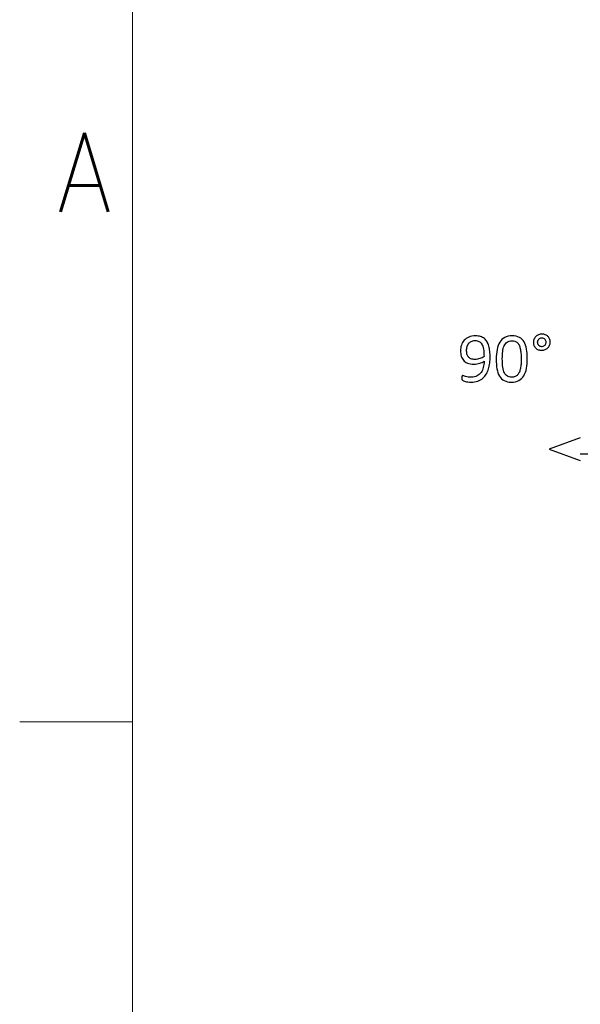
# Model space of a CAD drawing. Header units: millimetres. Extents: x 0 to 29700, y -16 to 21000.
# Tile 109 of 256: x 0 to 1242, y 17375 to 19555. Entities that reach past the tile are written whole.
import ezdxf

# ---------------------------------------------------------------- set-up
doc = ezdxf.new("R2010")
doc.units = ezdxf.units.MM
doc.layers.add('210', color=7, linetype='Continuous', true_color=0xffffff)
doc.layers.add('254', color=7, linetype='Continuous', true_color=0xffffff)
doc.styles.add('latin_extended', font='simplex.shx')

msp = doc.modelspace()

# ---------------------------------------------------------------- linework, layer by layer
at = {"layer": '210', "color": 7, "linetype": 'Continuous', "lineweight": 18}
for p, q in [((250, 250), (250, 20750)), ((250, 18000), (0, 18000))]:
    msp.add_line(p, q, dxfattribs=at)
at = {"layer": '254', "color": 2, "linetype": 'Continuous', "lineweight": 25}
for p, q in [((1242.013, 18628.803), (1173.326, 18603.803)), ((1173.326, 18603.803), (1242.013, 18578.803)), ((1242.013, 18593.803), (1842.013, 18593.803))]:
    msp.add_line(p, q, dxfattribs=at)
at = {"layer": '254', "color": 1, "linetype": 'Continuous', "lineweight": 18}
for points, knots in [([(1174.066, 18833.928), (1174.997, 18836.118), (1175.487, 18838.484), (1175.487, 18843.619), (1175.025, 18845.985), (1173.179, 18850.313), (1171.881, 18852.131), (1170.265, 18853.66), (1168.62, 18855.16), (1166.658, 18856.343), (1164.408, 18857.237), (1162.158, 18858.103), (1159.676, 18858.536), (1154.31, 18858.536), (1151.8, 18858.074), (1147.184, 18856.227), (1145.164, 18854.958), (1141.717, 18851.799), (1140.375, 18849.88), (1139.394, 18847.659), (1138.441, 18845.408), (1137.951, 18842.985), (1137.951, 18837.762), (1138.413, 18835.368), (1140.27, 18831.073), (1141.529, 18829.222), (1143.173, 18827.693), (1144.818, 18826.135), (1146.751, 18824.952), (1151.229, 18823.266), (1153.675, 18822.846), (1159.128, 18822.846), (1161.638, 18823.308), (1166.312, 18825.154), (1168.332, 18826.453), (1171.809, 18829.755), (1173.121, 18831.704), (1174.066, 18833.928)], [0, 0, 0, 0, 0.05872485, 0.05872485, 0.1201497, 0.1201497, 0.18157455, 0.18157455, 0.18157455, 0.24024027, 0.24024027, 0.24024027, 0.30435366, 0.30435366, 0.36986081, 0.36986081, 0.43536797, 0.43536797, 0.50028413, 0.50028413, 0.50028413, 0.56495556, 0.56495556, 0.63034557, 0.63034557, 0.6964808, 0.6964808, 0.6964808, 0.75671415, 0.75671415, 0.81789207, 0.81789207, 0.87842602, 0.87842602, 0.93895996, 0.93895996, 1, 1, 1, 1]), ([(1041.384, 18794.456), (1041.904, 18798.87), (1042.163, 18803.227), (1042.163, 18812.084), (1041.933, 18816.441), (1041.067, 18824.693), (1040.346, 18828.53), (1038.336, 18835.593), (1037.028, 18838.772), (1033.739, 18844.369), (1031.748, 18846.764), (1027.016, 18850.688), (1024.246, 18852.217), (1017.807, 18854.306), (1014.148, 18854.843), (1004.137, 18854.843), (999.117, 18853.948), (990.706, 18850.376), (987.259, 18847.947), (981.79, 18841.902), (979.815, 18838.397), (977.221, 18830.442), (976.612, 18826.251), (976.612, 18817.595), (977.103, 18813.671), (979.113, 18806.492), (980.738, 18803.371), (985.282, 18798.137), (988.326, 18796.072), (995.895, 18793.067), (1000.53, 18792.292), (1011.004, 18792.292), (1015.36, 18792.898), (1022.945, 18795.388), (1026.208, 18796.793), (1028.92, 18798.38), (1028.805, 18793.648), (1028.199, 18789.176), (1025.956, 18780.663), (1024.246, 18776.914), (1019.746, 18770.451), (1016.832, 18767.855), (1013.254, 18765.95), (1009.705, 18764.017), (1005.435, 18763.065), (997.847, 18763.065), (995.481, 18763.238), (993.375, 18763.642), (991.269, 18764.017), (989.451, 18764.45), (986.304, 18765.366), (985.008, 18765.777), (983.998, 18766.181), (982.96, 18766.556), (982.181, 18766.758), (981.2, 18766.758), (980.853, 18766.701), (980.565, 18766.556), (980.276, 18766.441), (980.075, 18766.181), (979.901, 18765.835), (979.757, 18765.46), (979.642, 18764.97), (979.555, 18764.306), (979.497, 18763.614), (979.44, 18762.719), (979.44, 18760.267), (979.555, 18759.199), (979.786, 18758.42), (980.017, 18757.612), (980.392, 18756.978), (981.431, 18756.054), (982.238, 18755.593), (984.489, 18754.669), (985.903, 18754.237), (989.222, 18753.435), (991.096, 18753.083), (995.25, 18752.506), (997.414, 18752.361), (1005.349, 18752.361), (1010.398, 18753.111), (1019.044, 18756.167), (1022.804, 18758.247), (1029.125, 18763.582), (1031.719, 18766.701), (1035.886, 18773.82), (1037.547, 18777.635), (1039.965, 18785.811), (1040.865, 18790.042), (1041.384, 18794.456)], [0, 0, 0, 0, 0.02876675, 0.02876675, 0.05927108, 0.05927108, 0.08977542, 0.08977542, 0.11998549, 0.11998549, 0.15019556, 0.15019556, 0.18040564, 0.18040564, 0.21094229, 0.21094229, 0.25399049, 0.25399049, 0.29689644, 0.29689644, 0.33959969, 0.33959969, 0.38221265, 0.38221265, 0.42315451, 0.42315451, 0.4637082, 0.4637082, 0.50400837, 0.50400837, 0.5444149, 0.5444149, 0.58040197, 0.58040197, 0.61663712, 0.61663712, 0.61663712, 0.65798507, 0.65798507, 0.69907184, 0.69907184, 0.74015862, 0.74015862, 0.74015862, 0.78089854, 0.78089854, 0.80209271, 0.80209271, 0.80209271, 0.81944986, 0.81944986, 0.83651625, 0.83651625, 0.83651625, 0.84414797, 0.84414797, 0.84949017, 0.84949017, 0.84949017, 0.85259037, 0.85259037, 0.85259037, 0.8574494, 0.8574494, 0.8574494, 0.86584581, 0.86584581, 0.87574928, 0.87574928, 0.87574928, 0.88268261, 0.88268261, 0.88961594, 0.88961594, 0.89654927, 0.89654927, 0.90336969, 0.90336969, 0.91019012, 0.91019012, 0.92804887, 0.92804887, 0.94587053, 0.94587053, 0.96386827, 0.96386827, 0.9819751, 0.9819751, 1, 1, 1, 1]), ([(1027.38, 18825.556), (1028.257, 18821.086), (1028.69, 18815.547), (1028.69, 18808.997), (1026.064, 18807.093), (1022.977, 18805.564), (1015.79, 18803.264), (1012.071, 18802.679), (1004.829, 18802.679), (1002.002, 18803.169), (999.694, 18804.092), (997.386, 18805.045), (995.51, 18806.401), (992.611, 18809.88), (991.586, 18812.027), (990.317, 18817.047), (989.999, 18819.817), (989.999, 18825.558), (990.346, 18828.184), (991.788, 18833.319), (992.914, 18835.627), (995.914, 18839.667), (997.876, 18841.282), (1002.573, 18843.718), (1005.435, 18844.312), (1011.984, 18844.312), (1014.841, 18843.677), (1019.78, 18841.236), (1021.852, 18839.234), (1025.206, 18833.681), (1026.497, 18830.059), (1027.38, 18825.556)], [0, 0, 0, 0, 0.14948389, 0.14948389, 0.14948389, 0.24321413, 0.24321413, 0.33626444, 0.33626444, 0.41882035, 0.41882035, 0.41882035, 0.48103605, 0.48103605, 0.54386577, 0.54386577, 0.6066955, 0.6066955, 0.66294306, 0.66294306, 0.71919062, 0.71919062, 0.77543819, 0.77543819, 0.83223373, 0.83223373, 0.88754766, 0.88754766, 0.9436437, 0.9436437, 1, 1, 1, 1]), ([(1122.749, 18782.915), (1123.958, 18789.205), (1124.564, 18796.187), (1124.564, 18812.056), (1123.987, 18819.326), (1121.789, 18831.991), (1119.948, 18837.301), (1114.709, 18845.993), (1111.263, 18849.274), (1102.688, 18853.706), (1097.386, 18854.843), (1084.518, 18854.843), (1078.978, 18853.602), (1069.942, 18848.621), (1066.312, 18845.12), (1060.786, 18836.023), (1058.782, 18830.607), (1056.306, 18817.94), (1055.695, 18810.959), (1055.695, 18795.177), (1056.243, 18787.907), (1058.432, 18775.235), (1060.311, 18769.903), (1065.567, 18761.239), (1068.995, 18757.959), (1077.546, 18753.452), (1082.815, 18752.361), (1095.712, 18752.361), (1101.252, 18753.602), (1110.277, 18758.603), (1113.946, 18762.084), (1119.531, 18771.181), (1121.534, 18776.597), (1122.749, 18782.915)], [0, 0, 0, 0, 0.05430466, 0.05430466, 0.11270779, 0.11270779, 0.17136982, 0.17136982, 0.22974712, 0.22974712, 0.28781543, 0.28781543, 0.34854741, 0.34854741, 0.40974271, 0.40974271, 0.47065537, 0.47065537, 0.53130136, 0.53130136, 0.59678981, 0.59678981, 0.66204002, 0.66204002, 0.72741729, 0.72741729, 0.79296021, 0.79296021, 0.86242965, 0.86242965, 0.93137314, 0.93137314, 1, 1, 1, 1]), ([(1110.47, 18816.295), (1110.83, 18812.344), (1111.004, 18807.901), (1111.004, 18799.217), (1110.888, 18795.668), (1110.426, 18788.859), (1110.023, 18785.685), (1108.76, 18779.833), (1107.945, 18777.174), (1106.935, 18774.75), (1105.897, 18772.356), (1104.598, 18770.278), (1101.468, 18766.858), (1099.607, 18765.518), (1095.255, 18763.661), (1092.712, 18763.21), (1086.162, 18763.21), (1083.017, 18763.96), (1077.858, 18766.941), (1075.718, 18769.326), (1072.383, 18775.881), (1071.159, 18780.117), (1069.606, 18790.529), (1069.226, 18796.851), (1069.226, 18809.834), (1069.515, 18815.027), (1070.668, 18824.66), (1071.708, 18828.876), (1074.828, 18836.042), (1076.987, 18838.859), (1082.411, 18842.956), (1085.96, 18843.994), (1092.769, 18843.994), (1094.991, 18843.677), (1096.982, 18843.042), (1098.944, 18842.379), (1100.703, 18841.369), (1102.233, 18839.955), (1103.791, 18838.541), (1105.089, 18836.753), (1107.322, 18832.402), (1108.205, 18829.799), (1109.59, 18823.74), (1110.109, 18820.249), (1110.47, 18816.295)], [0, 0, 0, 0, 0.08461098, 0.08461098, 0.14721332, 0.14721332, 0.20981566, 0.20981566, 0.27170676, 0.27170676, 0.27170676, 0.31910372, 0.31910372, 0.36693951, 0.36693951, 0.41531542, 0.41531542, 0.47786205, 0.47786205, 0.53958701, 0.53958701, 0.60088225, 0.60088225, 0.66179744, 0.66179744, 0.70712968, 0.70712968, 0.75243066, 0.75243066, 0.79786641, 0.79786641, 0.84330217, 0.84330217, 0.86887858, 0.86887858, 0.86887858, 0.8996503, 0.8996503, 0.8996503, 0.93345508, 0.93345508, 0.96672754, 0.96672754, 1, 1, 1, 1]), ([(1165.088, 18844.605), (1165.562, 18843.36), (1165.793, 18842.061), (1165.793, 18839.292), (1165.562, 18838.022), (1164.639, 18835.656), (1164.004, 18834.618), (1163.225, 18833.723), (1162.417, 18832.829), (1161.465, 18832.107), (1160.369, 18831.617), (1159.272, 18831.098), (1158.09, 18830.838), (1155.522, 18830.838), (1154.281, 18831.069), (1151.973, 18832.05), (1150.992, 18832.742), (1150.126, 18833.608), (1149.29, 18834.473), (1148.626, 18835.541), (1147.693, 18837.99), (1147.472, 18839.349), (1147.472, 18842.177), (1147.703, 18843.417), (1148.626, 18845.783), (1149.29, 18846.822), (1150.905, 18848.553), (1151.886, 18849.245), (1154.079, 18850.226), (1155.291, 18850.457), (1157.888, 18850.457), (1159.128, 18850.226), (1161.379, 18849.245), (1162.36, 18848.553), (1163.167, 18847.687), (1164.004, 18846.822), (1164.639, 18845.783), (1165.088, 18844.605)], [0, 0, 0, 0, 0.06514336, 0.06514336, 0.13028672, 0.13028672, 0.19543009, 0.19543009, 0.19543009, 0.25588848, 0.25588848, 0.25588848, 0.31688225, 0.31688225, 0.38513718, 0.38513718, 0.45339212, 0.45339212, 0.45339212, 0.51788016, 0.51788016, 0.58371103, 0.58371103, 0.64194602, 0.64194602, 0.70018102, 0.70018102, 0.75841602, 0.75841602, 0.81665102, 0.81665102, 0.87753306, 0.87753306, 0.9384151, 0.9384151, 0.9384151, 1, 1, 1, 1])]:
    msp.add_open_spline(points, degree=3, knots=knots, dxfattribs=at)
at = {"layer": '254', "color": 2, "linetype": 'Continuous', "lineweight": 25}
for points, knots in [([(1164.408, 18857.237), (1162.158, 18858.103), (1159.676, 18858.536), (1154.31, 18858.536), (1151.8, 18858.074), (1147.184, 18856.227), (1145.164, 18854.958), (1141.717, 18851.799), (1140.375, 18849.88), (1139.394, 18847.659)], [0, 0, 0, 0, 0.24654836, 0.24654836, 0.49845646, 0.49845646, 0.75036457, 0.75036457, 1, 1, 1, 1]), ([(1041.384, 18794.456), (1041.904, 18798.87), (1042.163, 18803.227), (1042.163, 18812.084), (1041.933, 18816.441), (1041.067, 18824.693), (1040.346, 18828.53), (1038.336, 18835.593), (1037.028, 18838.772), (1033.739, 18844.369), (1031.748, 18846.764), (1027.016, 18850.688), (1024.246, 18852.217), (1017.807, 18854.306), (1014.148, 18854.843), (1004.137, 18854.843), (999.117, 18853.948), (990.706, 18850.376), (987.259, 18847.947), (981.79, 18841.902), (979.815, 18838.397), (977.221, 18830.442), (976.612, 18826.251), (976.612, 18817.595), (977.103, 18813.671), (979.113, 18806.492), (980.738, 18803.371), (985.282, 18798.137), (988.326, 18796.072), (995.895, 18793.067), (1000.53, 18792.292), (1011.004, 18792.292), (1015.36, 18792.898), (1022.945, 18795.388), (1026.208, 18796.793), (1028.92, 18798.38)], [0, 0, 0, 0, 0.04665101, 0.04665101, 0.09611988, 0.09611988, 0.14558874, 0.14558874, 0.19458039, 0.19458039, 0.24357204, 0.24357204, 0.2925637, 0.2925637, 0.34208497, 0.34208497, 0.4118962, 0.4118962, 0.48147676, 0.48147676, 0.55072859, 0.55072859, 0.61983399, 0.61983399, 0.68622939, 0.68622939, 0.75199527, 0.75199527, 0.81735003, 0.81735003, 0.88287727, 0.88287727, 0.94123748, 0.94123748, 1, 1, 1, 1]), ([(999.694, 18804.092), (997.386, 18805.045), (995.51, 18806.401), (992.611, 18809.88), (991.586, 18812.027), (990.317, 18817.047), (989.999, 18819.817), (989.999, 18825.558), (990.346, 18828.184), (991.788, 18833.319), (992.914, 18835.627), (995.914, 18839.667), (997.876, 18841.282), (1002.573, 18843.718), (1005.435, 18844.312), (1011.984, 18844.312), (1014.841, 18843.677), (1019.78, 18841.236), (1021.852, 18839.234), (1025.206, 18833.681), (1026.497, 18830.059), (1027.391, 18825.558)], [0, 0, 0, 0, 0.10705072, 0.10705072, 0.21515795, 0.21515795, 0.32326519, 0.32326519, 0.4200469, 0.4200469, 0.51682862, 0.51682862, 0.61361033, 0.61361033, 0.71133493, 0.71133493, 0.80651019, 0.80651019, 0.90303119, 0.90303119, 1, 1, 1, 1]), ([(1122.746, 18782.915), (1123.958, 18789.205), (1124.564, 18796.187), (1124.564, 18812.056), (1123.987, 18819.326), (1121.789, 18831.991), (1119.948, 18837.301), (1114.709, 18845.993), (1111.263, 18849.274), (1102.688, 18853.706), (1097.386, 18854.843), (1084.518, 18854.843), (1078.978, 18853.602), (1069.942, 18848.621), (1066.312, 18845.12), (1060.786, 18836.023), (1058.782, 18830.607), (1057.541, 18824.26)], [0, 0, 0, 0, 0.11538095, 0.11538095, 0.2394699, 0.2394699, 0.36410893, 0.36410893, 0.488143, 0.488143, 0.61152054, 0.61152054, 0.7405576, 0.7405576, 0.87057906, 0.87057906, 1, 1, 1, 1]), ([(1106.935, 18774.75), (1105.897, 18772.356), (1104.598, 18770.278), (1101.468, 18766.858), (1099.607, 18765.518), (1095.255, 18763.661), (1092.712, 18763.21), (1086.162, 18763.21), (1083.017, 18763.96), (1077.858, 18766.941), (1075.718, 18769.326), (1072.383, 18775.881), (1071.159, 18780.117), (1069.606, 18790.529), (1069.226, 18796.851), (1069.226, 18809.834), (1069.515, 18815.027), (1070.668, 18824.66), (1071.708, 18828.876), (1074.828, 18836.042), (1076.987, 18838.859), (1082.411, 18842.956), (1085.96, 18843.994), (1092.769, 18843.994), (1094.991, 18843.677), (1096.982, 18843.042)], [0, 0, 0, 0, 0.07936906, 0.07936906, 0.15947294, 0.15947294, 0.24048131, 0.24048131, 0.34521939, 0.34521939, 0.44858154, 0.44858154, 0.55122408, 0.55122408, 0.65323023, 0.65323023, 0.72914178, 0.72914178, 0.80500098, 0.80500098, 0.88108587, 0.88108587, 0.95717076, 0.95717076, 1, 1, 1, 1]), ([(1102.233, 18839.955), (1103.791, 18838.541), (1105.089, 18836.753), (1107.322, 18832.402), (1108.205, 18829.799), (1109.59, 18823.74), (1110.109, 18820.249), (1110.484, 18816.297)], [0, 0, 0, 0, 0.33686976, 0.33686976, 0.66843488, 0.66843488, 1, 1, 1, 1]), ([(1139.394, 18847.659), (1138.441, 18845.408), (1137.951, 18842.985), (1137.951, 18837.762), (1138.413, 18835.368), (1140.27, 18831.073), (1141.529, 18829.222), (1143.173, 18827.693)], [0, 0, 0, 0, 0.32962555, 0.32962555, 0.6629136, 0.6629136, 1, 1, 1, 1]), ([(1150.126, 18833.608), (1149.29, 18834.473), (1148.626, 18835.541), (1147.693, 18837.99), (1147.472, 18839.349), (1147.472, 18842.177), (1147.703, 18843.417), (1148.626, 18845.783), (1149.29, 18846.822), (1150.905, 18848.553), (1151.886, 18849.245), (1154.079, 18850.226), (1155.291, 18850.457), (1157.888, 18850.457), (1159.128, 18850.226), (1161.379, 18849.245), (1162.36, 18848.553), (1163.167, 18847.687)], [0, 0, 0, 0, 0.13295874, 0.13295874, 0.26868605, 0.26868605, 0.38875252, 0.38875252, 0.50881899, 0.50881899, 0.62888546, 0.62888546, 0.74895193, 0.74895193, 0.87447596, 0.87447596, 1, 1, 1, 1]), ([(1165.1, 18844.571), (1165.562, 18843.36), (1165.793, 18842.061), (1165.793, 18839.292), (1165.562, 18838.022), (1164.639, 18835.656), (1164.004, 18834.618), (1163.225, 18833.723)], [0, 0, 0, 0, 0.33333333, 0.33333333, 0.66666667, 0.66666667, 1, 1, 1, 1]), ([(1174.073, 18833.925), (1174.997, 18836.118), (1175.487, 18838.484), (1175.487, 18843.619), (1175.025, 18845.985), (1173.179, 18850.313), (1171.881, 18852.131), (1170.265, 18853.66)], [0, 0, 0, 0, 0.32342007, 0.32342007, 0.66171004, 0.66171004, 1, 1, 1, 1]), ([(1057.541, 18824.26), (1056.306, 18817.94), (1055.695, 18810.959), (1055.695, 18795.177), (1056.243, 18787.907), (1058.432, 18775.235), (1060.311, 18769.903), (1065.567, 18761.239), (1068.995, 18757.959), (1077.546, 18753.452), (1082.815, 18752.361), (1095.712, 18752.361), (1101.252, 18753.602), (1110.277, 18758.603), (1113.946, 18762.084), (1119.531, 18771.181), (1121.534, 18776.597), (1122.746, 18782.915)], [0, 0, 0, 0, 0.11456807, 0.11456807, 0.23828417, 0.23828417, 0.36155019, 0.36155019, 0.48505626, 0.48505626, 0.60887523, 0.60887523, 0.74011194, 0.74011194, 0.87035505, 0.87035505, 1, 1, 1, 1]), ([(1110.484, 18816.297), (1110.83, 18812.344), (1111.004, 18807.901), (1111.004, 18799.217), (1110.888, 18795.668), (1110.426, 18788.859), (1110.023, 18785.685), (1108.76, 18779.833), (1107.945, 18777.174), (1106.935, 18774.75)], [0, 0, 0, 0, 0.3114055, 0.3114055, 0.54180957, 0.54180957, 0.77221364, 0.77221364, 1, 1, 1, 1]), ([(1143.173, 18827.693), (1144.818, 18826.135), (1146.751, 18824.952), (1151.229, 18823.266), (1153.675, 18822.846), (1159.128, 18822.846), (1161.638, 18823.308), (1166.312, 18825.154), (1168.332, 18826.453), (1171.809, 18829.755), (1173.121, 18831.704), (1174.073, 18833.925)], [0, 0, 0, 0, 0.19844986, 0.19844986, 0.40001182, 0.40001182, 0.59945208, 0.59945208, 0.79889234, 0.79889234, 1, 1, 1, 1]), ([(1160.369, 18831.617), (1159.272, 18831.098), (1158.09, 18830.838), (1155.522, 18830.838), (1154.281, 18831.069), (1151.973, 18832.05), (1150.992, 18832.742), (1150.126, 18833.608)], [0, 0, 0, 0, 0.30882353, 0.30882353, 0.65441176, 0.65441176, 1, 1, 1, 1]), ([(979.786, 18758.42), (980.017, 18757.612), (980.392, 18756.978), (981.431, 18756.054), (982.238, 18755.593), (984.489, 18754.669), (985.903, 18754.237), (989.222, 18753.435), (991.096, 18753.083), (995.25, 18752.506), (997.414, 18752.361), (1005.349, 18752.361), (1010.398, 18753.111), (1019.044, 18756.167), (1022.804, 18758.247), (1029.125, 18763.582), (1031.719, 18766.701), (1035.886, 18773.82), (1037.547, 18777.635), (1039.965, 18785.811), (1040.865, 18790.042), (1041.384, 18794.456)], [0, 0, 0, 0, 0.05580113, 0.05580113, 0.11160225, 0.11160225, 0.16740338, 0.16740338, 0.22229582, 0.22229582, 0.27718827, 0.27718827, 0.4209198, 0.4209198, 0.56435287, 0.56435287, 0.70920305, 0.70920305, 0.85493124, 0.85493124, 1, 1, 1, 1]), ([(1028.69, 18808.997), (1026.064, 18807.093), (1022.977, 18805.564), (1015.79, 18803.264), (1012.071, 18802.679), (1004.829, 18802.679), (1002.002, 18803.169), (999.694, 18804.092)], [0, 0, 0, 0, 0.34800429, 0.34800429, 0.69348409, 0.69348409, 1, 1, 1, 1]), ([(1028.92, 18798.38), (1028.805, 18793.648), (1028.199, 18789.176), (1025.956, 18780.663), (1024.246, 18776.914), (1019.746, 18770.451), (1016.832, 18767.855), (1013.254, 18765.95)], [0, 0, 0, 0, 0.33474297, 0.33474297, 0.66737148, 0.66737148, 1, 1, 1, 1]), ([(979.555, 18764.306), (979.497, 18763.614), (979.44, 18762.719), (979.44, 18760.267), (979.555, 18759.199), (979.786, 18758.42)], [0, 0, 0, 0, 0.45882353, 0.45882353, 1, 1, 1, 1]), ([(983.998, 18766.181), (982.96, 18766.556), (982.181, 18766.758), (981.2, 18766.758), (980.853, 18766.701), (980.565, 18766.556)], [0, 0, 0, 0, 0.58823529, 0.58823529, 1, 1, 1, 1]), ([(993.375, 18763.642), (991.269, 18764.017), (989.451, 18764.45), (986.304, 18765.366), (985.008, 18765.777), (983.998, 18766.181)], [0, 0, 0, 0, 0.50422314, 0.50422314, 1, 1, 1, 1]), ([(1013.254, 18765.95), (1009.705, 18764.017), (1005.435, 18763.065), (997.847, 18763.065), (995.481, 18763.238), (993.375, 18763.642)], [0, 0, 0, 0, 0.65779468, 0.65779468, 1, 1, 1, 1])]:
    msp.add_open_spline(points, degree=3, knots=knots, dxfattribs=at)
for points in [[(1170.265, 18853.66), (1168.62, 18855.16), (1166.658, 18856.343), (1164.408, 18857.237)], [(1096.982, 18843.042), (1098.944, 18842.379), (1100.703, 18841.369), (1102.233, 18839.955)], [(1163.167, 18847.687), (1164.004, 18846.822), (1164.639, 18845.783), (1165.1, 18844.571)], [(1027.391, 18825.558), (1028.257, 18821.086), (1028.69, 18815.547), (1028.69, 18808.997)], [(1163.225, 18833.723), (1162.417, 18832.829), (1161.465, 18832.107), (1160.369, 18831.617)], [(979.901, 18765.835), (979.757, 18765.46), (979.642, 18764.97), (979.555, 18764.306)], [(980.565, 18766.556), (980.276, 18766.441), (980.075, 18766.181), (979.901, 18765.835)]]:
    msp.add_open_spline(points, degree=3, dxfattribs=at)

# ---------------------------------------------------------------- texts
at = {"layer": '210', "color": 211, "linetype": 'Continuous', "lineweight": 18, "insert": (83.887, 19129.555), "char_height": 175, "attachment_point": 7, "line_spacing_factor": 0.963855, "style": 'latin_extended'}
msp.add_mtext('\\W0.8818;A', dxfattribs=at)

doc.saveas('drawing.dxf')
